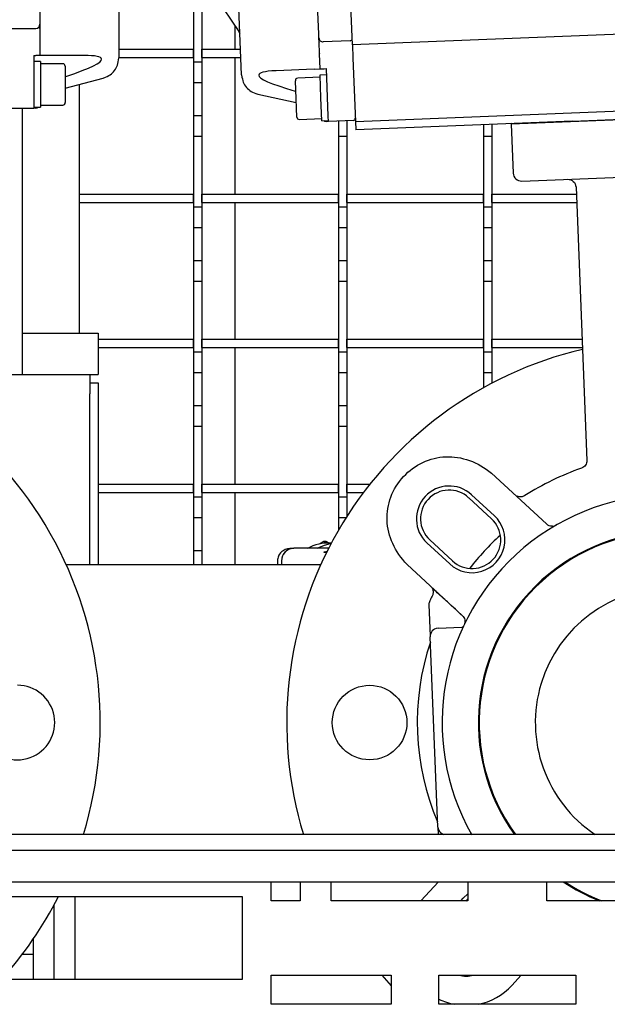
# Model space of a CAD drawing. Extents: x -72 to 51457, y 0 to 26838.
# Tile 85 of 203: x 8233 to 8375, y 8797 to 9034. Entities that reach past the tile are written whole.
import ezdxf

# ---------------------------------------------------------------- set-up
doc = ezdxf.new("R2010")
doc.units = 0
doc.header["$LTSCALE"] = 12
doc.linetypes.add('SOLID_THIN', pattern=[0])
doc.layers.get('0').update_dxf_attribs({"linetype": 'CONTINUOUS'})

# ---------------------------------------------------------------- blocks, each defined once
blk = doc.blocks.new('Vela_Drauf')
at = {"color": 7, "linetype": 'SOLID_THIN', "lineweight": 25}
for p, q in [((8237.71, 9080.2), (8237.71, 9034.2)), ((8313.11, 9028.25), (8311.03, 9080.21)), ((8305, 9030.93), (8303.16, 9076.89)), ((8256.71, 9057.2), (8256.71, 9025.05)), ((8274.76, 9041.18), (8274.76, 9024.18)), ((8276.76, 9041.18), (8276.76, 9024.18)), ((8282.03, 9036.94), (8285.67, 9031.43)), ((8237.71, 9034.2), (8237.71, 9033.2)), ((8237.71, 9033.2), (8237.71, 9032.13)), ((8284.76, 9032.81), (8284.76, 9027.18)), ((8453.1, 9033.85), (8313.11, 9028.25)), ((8230.21, 9032.2), (8236.71, 9032.2)), ((8237.71, 9032.13), (8237.76, 9032.31)), ((8237.71, 9032.13), (8237.71, 9029.41)), ((8305.04, 9029.93), (8305, 9030.93)), ((8237.71, 9029.41), (8237.71, 9029.34)), ((8237.71, 9029.34), (8237.71, 9025.7)), ((8305.02, 9029.04), (8305.08, 9028.86)), ((8305.08, 9028.86), (8305.04, 9029.93)), ((8305.19, 9026.14), (8305.08, 9028.86)), ((8312.57, 9029.23), (8306.08, 9028.97)), ((8313.11, 9028.25), (8313.24, 9025.02)), ((8236.21, 9025.7), (8236.71, 9025.7)), ((8236.21, 9025.7), (8236.21, 9014.23)), ((8237.71, 9025.7), (8236.71, 9025.7)), ((8239.2, 9025.7), (8237.71, 9025.7)), ((8248.37, 9025.7), (8239.2, 9025.7)), ((8256.71, 9027.18), (8274.76, 9027.18)), ((8274.76, 9025.18), (8274.76, 9027.18)), ((8276.76, 9025.18), (8276.76, 9027.18)), ((8276.76, 9027.18), (8286.13, 9027.18)), ((8305.19, 9026.14), (8305.19, 9026.07)), ((8305.34, 9022.44), (8305.19, 9026.07)), ((8237.81, 9024.2), (8236.21, 9024.2)), ((8237.81, 9024.2), (8237.81, 9018.7)), ((8243.21, 9023.7), (8237.81, 9023.7)), ((8243.81, 9023.07), (8243.81, 9014.34)), ((8256.71, 9025.18), (8274.76, 9025.18)), ((8274.76, 9024.18), (8276.76, 9024.18)), ((8274.76, 9024.18), (8274.76, 9019.18)), ((8276.76, 9025.18), (8286.21, 9025.18)), ((8276.76, 9024.18), (8276.76, 9019.18)), ((8284.76, 9025.18), (8284.76, 8992.18)), ((8313.24, 9025.02), (8313.85, 9009.77)), ((8303.85, 9022.38), (8294.69, 9022.01)), ((8303.85, 9022.38), (8305.34, 9022.44)), ((8306.9, 9021), (8305.29, 9020.93)), ((8305.52, 9015.44), (8305.3, 9020.93)), ((8306.34, 9022.48), (8306.84, 9022.5)), ((8307.29, 9011.04), (8306.84, 9022.5)), ((8237.81, 9018.7), (8237.81, 9013.2)), ((8243.81, 9017.8), (8252.98, 9020.22)), ((8247.26, 8958.68), (8247.26, 9018.71)), ((8274.76, 9019.18), (8276.76, 9019.18)), ((8274.76, 9019.18), (8274.76, 9011.18)), ((8276.76, 9019.18), (8276.76, 9011.18)), ((8299.43, 9017.42), (8299.35, 9019.58)), ((8305.32, 9020.43), (8299.92, 9020.22)), ((8290.3, 9016.35), (8299.56, 9014.3)), ((8299.7, 9010.81), (8299.43, 9017.42)), ((8236.21, 9014.23), (8236.21, 9012.95)), ((8237.81, 9013.7), (8243.21, 9013.7)), ((8305.74, 9009.94), (8305.52, 9015.44)), ((8313.85, 9009.77), (8453.84, 9015.36)), ((8230.21, 9012.95), (8236.21, 9012.95)), ((8233.47, 8948.68), (8233.47, 9012.95)), ((8236.21, 9013.2), (8237.81, 9013.2)), ((8236.71, 9012.95), (8236.21, 9012.95)), ((8274.76, 9011.18), (8276.76, 9011.18)), ((8274.76, 9011.18), (8274.76, 9006.18)), ((8276.76, 9011.18), (8276.76, 9006.18)), ((8307.34, 9009.76), (8307.29, 9011.04)), ((8416.41, 9011.67), (8351.46, 9009.07)), ((8366.21, 9009.86), (8401.64, 9011.28)), ((8300.32, 9010.23), (8305.72, 9010.44)), ((8305.73, 9009.94), (8307.33, 9010.01)), ((8307.34, 9009.76), (8306.85, 9009.74)), ((8313.34, 9010), (8307.34, 9009.76)), ((8309.76, 9009.85), (8309.76, 9006.18)), ((8311.76, 9009.93), (8311.76, 9006.18)), ((8313.85, 9009.77), (8313.93, 9007.77)), ((8366.21, 9009.86), (8313.93, 9007.77)), ((8344.76, 9009), (8344.76, 9006.18)), ((8346.76, 9009.08), (8346.76, 9006.18)), ((8351.65, 9009.28), (8351.46, 9009.07)), ((8351.46, 9009.07), (8351.93, 8997.28)), ((8274.76, 9006.18), (8276.76, 9006.18)), ((8274.76, 9006.18), (8274.76, 8989.18)), ((8276.76, 9006.18), (8276.76, 8989.18)), ((8309.76, 9006.18), (8311.76, 9006.18)), ((8309.76, 9006.18), (8309.76, 8989.18)), ((8311.76, 9006.18), (8311.76, 8989.18)), ((8344.76, 9006.18), (8346.76, 9006.18)), ((8344.76, 9006.18), (8344.76, 8989.18)), ((8346.76, 9006.18), (8346.76, 8989.18)), ((8354.01, 8995.36), (8414.96, 8997.8)), ((8247.26, 8992.18), (8274.76, 8992.18)), ((8274.76, 8990.18), (8274.76, 8992.18)), ((8276.76, 8990.18), (8276.76, 8992.18)), ((8276.76, 8992.18), (8309.76, 8992.18)), ((8309.76, 8990.18), (8309.76, 8992.18)), ((8311.76, 8990.18), (8311.76, 8992.18)), ((8311.76, 8992.18), (8344.76, 8992.18)), ((8344.76, 8990.18), (8344.76, 8992.18)), ((8346.76, 8990.18), (8346.76, 8992.18)), ((8346.76, 8992.18), (8367.14, 8992.18)), ((8367.08, 8993.88), (8369.71, 8927.96)), ((8247.26, 8990.18), (8274.76, 8990.18)), ((8276.76, 8990.18), (8309.76, 8990.18)), ((8284.76, 8990.18), (8284.76, 8957.18)), ((8311.76, 8990.18), (8344.76, 8990.18)), ((8346.76, 8990.18), (8367.22, 8990.18)), ((8274.76, 8989.18), (8276.76, 8989.18)), ((8274.76, 8989.18), (8274.76, 8984.18)), ((8276.76, 8989.18), (8276.76, 8984.18)), ((8309.76, 8989.18), (8311.76, 8989.18)), ((8309.76, 8989.18), (8309.76, 8984.18)), ((8311.76, 8989.18), (8311.76, 8984.18)), ((8344.76, 8989.18), (8346.76, 8989.18)), ((8344.76, 8989.18), (8344.76, 8984.18)), ((8346.76, 8989.18), (8346.76, 8984.18)), ((8274.76, 8984.18), (8276.76, 8984.18)), ((8274.76, 8984.18), (8274.76, 8976.18)), ((8276.76, 8984.18), (8276.76, 8976.18)), ((8309.76, 8984.18), (8311.76, 8984.18)), ((8309.76, 8984.18), (8309.76, 8976.18)), ((8311.76, 8984.18), (8311.76, 8976.18)), ((8344.76, 8984.18), (8346.76, 8984.18)), ((8344.76, 8984.18), (8344.76, 8976.18)), ((8346.76, 8984.18), (8346.76, 8976.18)), ((8274.76, 8976.18), (8276.76, 8976.18)), ((8274.76, 8976.18), (8274.76, 8971.18)), ((8276.76, 8976.18), (8276.76, 8971.18)), ((8309.76, 8976.18), (8311.76, 8976.18)), ((8309.76, 8976.18), (8309.76, 8971.18)), ((8311.76, 8976.18), (8311.76, 8971.18)), ((8344.76, 8976.18), (8346.76, 8976.18)), ((8344.76, 8976.18), (8344.76, 8971.18)), ((8346.76, 8976.18), (8346.76, 8971.18)), ((8274.76, 8971.18), (8276.76, 8971.18)), ((8274.76, 8971.18), (8274.76, 8954.18)), ((8276.76, 8971.18), (8276.76, 8954.18)), ((8309.76, 8971.18), (8311.76, 8971.18)), ((8309.76, 8971.18), (8309.76, 8954.18)), ((8311.76, 8971.18), (8311.76, 8954.18)), ((8344.76, 8971.18), (8346.76, 8971.18)), ((8344.76, 8971.18), (8344.76, 8954.18)), ((8346.76, 8971.18), (8346.76, 8954.18)), ((8233.47, 8958.68), (8251.76, 8958.68)), ((8251.76, 8958.68), (8251.76, 8948.68)), ((8251.76, 8957.18), (8274.76, 8957.18)), ((8274.76, 8955.18), (8274.76, 8957.18)), ((8276.76, 8955.18), (8276.76, 8957.18)), ((8276.76, 8957.18), (8309.76, 8957.18)), ((8309.76, 8955.18), (8309.76, 8957.18)), ((8311.76, 8955.18), (8311.76, 8957.18)), ((8311.76, 8957.18), (8344.76, 8957.18)), ((8344.76, 8955.18), (8344.76, 8957.18)), ((8346.76, 8955.18), (8346.76, 8957.18)), ((8346.76, 8957.18), (8368.54, 8957.18)), ((8251.76, 8955.18), (8274.76, 8955.18)), ((8274.76, 8954.18), (8276.76, 8954.18)), ((8274.76, 8954.18), (8274.76, 8949.18)), ((8276.76, 8955.18), (8309.76, 8955.18)), ((8276.76, 8954.18), (8276.76, 8949.18)), ((8284.76, 8955.18), (8284.76, 8922.18)), ((8309.76, 8954.18), (8311.76, 8954.18)), ((8309.76, 8954.18), (8309.76, 8949.18)), ((8311.76, 8955.18), (8344.76, 8955.18)), ((8311.76, 8954.18), (8311.76, 8949.18)), ((8344.76, 8954.18), (8346.76, 8954.18)), ((8344.76, 8954.18), (8344.76, 8949.18)), ((8346.76, 8955.18), (8368.62, 8955.18)), ((8346.76, 8954.18), (8346.76, 8949.18)), ((8198.49, 8948.68), (8249.76, 8948.68)), ((8249.76, 8948.68), (8251.76, 8948.68)), ((8249.76, 8948.68), (8249.76, 8943.98)), ((8274.76, 8949.18), (8276.76, 8949.18)), ((8274.76, 8949.18), (8274.76, 8941.18)), ((8276.76, 8949.18), (8276.76, 8941.18)), ((8309.76, 8949.18), (8311.76, 8949.18)), ((8309.76, 8949.18), (8309.76, 8941.18)), ((8311.76, 8949.18), (8311.76, 8941.18)), ((8344.76, 8949.18), (8346.76, 8949.18)), ((8344.76, 8949.18), (8344.76, 8945.5)), ((8346.76, 8949.18), (8346.76, 8946.58)), ((8249.76, 8946.68), (8251.76, 8946.68)), ((8251.76, 8946.68), (8251.76, 8943.68)), ((8249.76, 8902.73), (8249.76, 8943.98)), ((8251.76, 8943.68), (8251.76, 8902.73)), ((8274.76, 8941.18), (8276.76, 8941.18)), ((8274.76, 8941.18), (8274.76, 8936.18)), ((8276.76, 8941.18), (8276.76, 8936.18)), ((8309.76, 8941.18), (8311.76, 8941.18)), ((8309.76, 8941.18), (8309.76, 8936.18)), ((8311.76, 8941.18), (8311.76, 8936.18)), ((8274.76, 8936.18), (8276.76, 8936.18)), ((8274.76, 8936.18), (8274.76, 8919.18)), ((8276.76, 8936.18), (8276.76, 8919.18)), ((8309.76, 8936.18), (8311.76, 8936.18)), ((8309.76, 8936.18), (8309.76, 8919.18)), ((8311.76, 8936.18), (8311.76, 8919.18)), ((8369.77, 8927.96), (8369.77, 8927.96)), ((8368.4, 8926.03), (8368.37, 8926.06)), ((8346.66, 8924.88), (8359.95, 8912.61)), ((8251.76, 8922.18), (8274.76, 8922.18)), ((8274.76, 8920.18), (8274.76, 8922.18)), ((8276.76, 8920.18), (8276.76, 8922.18)), ((8276.76, 8922.18), (8309.76, 8922.18)), ((8309.76, 8920.18), (8309.76, 8922.18)), ((8311.76, 8920.18), (8311.76, 8922.18)), ((8311.76, 8922.18), (8317.3, 8922.18)), ((8251.76, 8920.18), (8274.76, 8920.18)), ((8274.76, 8919.18), (8276.76, 8919.18)), ((8274.76, 8919.18), (8274.76, 8914.18)), ((8276.76, 8920.18), (8309.76, 8920.18)), ((8276.76, 8919.18), (8276.76, 8914.18)), ((8284.76, 8920.18), (8284.76, 8902.73)), ((8309.76, 8919.18), (8311.76, 8919.18)), ((8309.76, 8919.18), (8309.76, 8914.18)), ((8311.76, 8920.18), (8315.76, 8920.18)), ((8311.76, 8919.18), (8311.76, 8914.41)), ((8346.69, 8913.85), (8341.18, 8918.94)), ((8341.85, 8919.68), (8347.37, 8914.59)), ((8352.86, 8919.3), (8352.89, 8919.26)), ((8352.86, 8919.3), (8352.87, 8919.29)), ((8274.76, 8914.18), (8276.76, 8914.18)), ((8274.76, 8914.18), (8274.76, 8906.18)), ((8276.76, 8914.18), (8276.76, 8906.18)), ((8309.76, 8914.18), (8311.62, 8914.18)), ((8309.76, 8914.18), (8309.76, 8911.12)), ((8298.47, 8906.66), (8298, 8906.65)), ((8307.37, 8906.75), (8299.01, 8906.75)), ((8306.22, 8908.37), (8305.17, 8907.76)), ((8306.67, 8907.96), (8306.22, 8908.37)), ((8306.81, 8908.37), (8307.24, 8907.99)), ((8307.49, 8907.99), (8306.81, 8908.37)), ((8336.63, 8902.95), (8331.11, 8908.04)), ((8331.79, 8908.78), (8337.3, 8903.69)), ((8274.76, 8906.18), (8276.76, 8906.18)), ((8274.76, 8906.18), (8274.76, 8902.73)), ((8276.76, 8906.18), (8276.76, 8902.73)), ((8305.45, 8902.73), (8244.07, 8902.73)), ((8295.02, 8903.65), (8295.02, 8902.73)), ((8296.01, 8903.75), (8296.01, 8902.73)), ((8339.61, 8890.56), (8326.31, 8902.84)), ((8332.42, 8897.07), (8332.36, 8897.1)), ((8333.8, 8887.47), (8339.5, 8887.69)), ((8333.72, 8839.42), (8331.88, 8885.39)), ((8654.76, 8837.68), (7749.76, 8837.68)), ((8333.72, 8839.42), (8333.79, 8837.68)), ((8341.5, 8837.73), (8340.24, 8837.68)), ((7749.76, 8833.88), (8654.76, 8833.88)), ((7749.76, 8826.28), (8654.76, 8826.28)), ((8293.51, 8821.68), (8293.51, 8826.28)), ((8300.51, 8826.28), (8300.51, 8821.68)), ((8308.01, 8821.68), (8308.01, 8826.28)), ((8329.65, 8821.68), (8333.9, 8826.28)), ((8341.01, 8826.28), (8341.01, 8821.68)), ((8360.01, 8821.68), (8360.01, 8826.28)), ((8341.01, 8823.32), (8339.85, 8822.29)), ((8221.51, 8822.68), (8286.51, 8822.68)), ((8246.16, 8822.68), (8246.16, 8802.68)), ((8286.51, 8822.68), (8286.51, 8802.68)), ((8300.51, 8821.68), (8293.51, 8821.68)), ((8341.01, 8821.68), (8308.01, 8821.68)), ((8339.29, 8821.68), (8339.85, 8822.29)), ((8340.59, 8821.61), (8341.01, 8822.03)), ((8393.01, 8821.68), (8360.01, 8821.68)), ((8241.16, 8802.68), (8241.16, 8820.75)), ((8236.16, 8802.68), (8236.16, 8812.54)), ((8236.16, 8808.68), (8233.38, 8808.68)), ((8286.51, 8802.68), (8221.51, 8802.68)), ((8293.51, 8803.68), (8322.51, 8803.68)), ((8293.51, 8796.68), (8293.51, 8803.68)), ((8320.22, 8803.68), (8322.51, 8801.17)), ((8322.51, 8803.68), (8322.51, 8796.68)), ((8334.01, 8803.68), (8367.01, 8803.68)), ((8334.01, 8796.68), (8334.01, 8803.68)), ((8353.86, 8803.68), (8351.6, 8801.24)), ((8367.01, 8803.68), (8367.01, 8796.68)), ((8322.51, 8796.68), (8293.51, 8796.68)), ((8367.01, 8796.68), (8334.01, 8796.68))]:
    blk.add_line(p, q, dxfattribs=at)
for points in [[(8286.38, 9021.03), (8286.38, 9021.03), (8285.09, 9053.15)], [(8307.78, 8907.82), (8306.31, 8907.45), (8304.54, 8906.71)], [(8306.82, 8905.63), (8306.68, 8905.65), (8306.31, 8905.75), (8306.31, 8905.85), (8306.68, 8905.94), (8306.99, 8905.98)], [(8331.58, 8893.11), (8331.58, 8893.11), (8331.58, 8893.11), (8331.58, 8893.11), (8331.58, 8893.11), (8331.58, 8893.11), (8331.58, 8893.11), (8331.58, 8893.11), (8331.58, 8893.11), (8331.58, 8893.11), (8331.58, 8893.11), (8331.58, 8893.11), (8331.58, 8893.11), (8331.58, 8893.11), (8331.58, 8893.11), (8331.58, 8893.11), (8331.58, 8893.11), (8331.58, 8893.11), (8331.58, 8893.11), (8331.58, 8893.11), (8331.58, 8893.11), (8331.58, 8893.11), (8331.58, 8893.11), (8331.58, 8893.11), (8331.58, 8893.11), (8331.58, 8893.11), (8331.58, 8893.11), (8331.58, 8893.11), (8331.58, 8893.11), (8331.58, 8893.11), (8331.58, 8893.11), (8331.58, 8893.11), (8331.58, 8893.11), (8331.58, 8893.11), (8331.58, 8893.11), (8331.58, 8893.11), (8331.58, 8893.11), (8331.58, 8893.11), (8331.87, 8885.62)]]:
    blk.add_lwpolyline(points, dxfattribs=at)
blk.add_lwpolyline([(8305.34, 9022.44, 0.002108), (8305.53, 9022.44), (8305.84, 9022.46, 0.000598), (8306.34, 9022.48), (8306.34, 9022.48)], format="xyb", dxfattribs=at)
blk.add_circle((8317.26, 8864.68), 9, dxfattribs=at)
for centre, radius, start, end in [((8236.71, 9033.2), 1, 270, 0), ((8306.04, 9029.97), 1, 182.29, 272.29), ((8312.55, 9029.73), 0.5, 272.29, 2.29), ((8313.32, 9010.5), 0.5, 272.29, 2.29), ((8353.93, 8997.36), 2, 182.29, 272.29), ((8159.76, 8864.68), 92.5, 343.0287, 79.157), ((8389.76, 8864.68), 92.5, 103.1955, 196.9713), ((8389.76, 8864.68), 65, 109.2106, 122.5916), ((8336.48, 8913.86), 7.92, 47.29, 227.29), ((8336.48, 8913.86), 6.92, 47.29, 227.29), ((8389.76, 8864.68), 55, 330.575, 209.5193), ((8342, 8908.77), 7.92, 227.29, 47.29), ((8342, 8908.77), 6.92, 317.29, 47.29), ((8384.07, 8874.26), 43.87, 119.743, 120.157), ((8389.76, 8864.68), 61, 132.153, 142.4271), ((8389.76, 8864.68), 46.25, 324.2829, 215.7171), ((8389.76, 8864.68), 46.05, 324.1038, 215.8962), ((8299, 8903.74), 2.99, 89.891, 179.8906), ((8307.43, 8896.85), 11.14, 86.987, 117.9719), ((8306.61, 8897.63), 10.74, 88.883, 92.0809), ((8342, 8908.77), 6.92, 227.29, 317.29), ((8389.76, 8864.68), 32.5, 303.8222, 236.1778), ((8389.76, 8864.68), 65, 151.9885, 153.1011), ((8389.76, 8864.68), 61, 161.4257, 203.1544), ((8232.26, 8864.68), 9, 210.4317, 90), ((8389.76, 8864.68), 46.25, 236.1265, 248.3927), ((8389.76, 8864.68), 46.05, 236.499, 249.03), ((8159.76, 8864.68), 92.5, 317.9121, 332.9959), ((8340.58, 8811.41), 7.92, 257.4137, 282.5863), ((8340.58, 8811.41), 15, 280.9433, 317.29), ((8340.58, 8811.41), 15, 244.0059, 259.0567)]:
    blk.add_arc(centre, radius, start, end, dxfattribs=at)
for points in [[(8285.67, 9031.43), (8285.8, 9031.22), (8285.83, 9031.16), (8285.91, 9030.94)], [(8236.71, 9012.95), (8237.04, 9012.98), (8237.11, 9013.01), (8237.35, 9013.2)], [(8306.19, 9009.96), (8306.44, 9009.78), (8306.51, 9009.75), (8306.85, 9009.74)], [(8361.39, 8912.08), (8361.82, 8912.12), (8361.92, 8912.15), (8362.31, 8912.34)], [(8339.4, 8890.71), (8338.01, 8891.99), (8335.83, 8893.98), (8333.82, 8895.82), (8332.7, 8896.83), (8332.42, 8897.07), (8332.38, 8897.09)], [(8331.79, 8894.09), (8331.61, 8893.67), (8331.59, 8893.56), (8331.58, 8893.11)], [(8341.5, 8837.73), (8341.61, 8837.73), (8341.64, 8837.73), (8341.73, 8837.68)]]:
    blk.add_open_spline(points, degree=3, dxfattribs=at)
for points, knots in [([(8243.95, 9020.61), (8250.12, 9022.68), (8252.73, 9023.95), (8252.59, 9024.82), (8252.5, 9025.39), (8251.14, 9025.67), (8248.37, 9025.7)], [0, 0, 0, 0, 1, 1, 1, 2, 2, 2, 2]), ([(8243.81, 9023.1), (8243.78, 9023.32), (8243.74, 9023.42), (8243.63, 9023.53), (8243.51, 9023.64), (8243.42, 9023.68), (8243.21, 9023.7)], [0, 0, 0, 0, 1, 1, 1, 2, 2, 2, 2]), ([(8252.98, 9020.22), (8254.49, 9020.79), (8255.06, 9021.17), (8255.71, 9022.06), (8256.38, 9022.96), (8256.61, 9023.65), (8256.71, 9025.11)], [0, 0, 0, 0, 1, 1, 1, 2, 2, 2, 2]), ([(8286.38, 9021.03), (8286.61, 9019.45), (8286.85, 9018.82), (8287.56, 9017.99), (8288.29, 9017.14), (8288.9, 9016.78), (8290.3, 9016.35)], [0, 0, 0, 0, 1, 1, 1, 2, 2, 2, 2]), ([(8294.69, 9022.01), (8291.79, 9021.85), (8290.57, 9021.54), (8290.51, 9020.96), (8290.41, 9020.09), (8293.26, 9018.84), (8299.3, 9017.1)], [0, 0, 0, 0, 1, 1, 1, 2, 2, 2, 2]), ([(8299.92, 9020.22), (8299.69, 9020.18), (8299.6, 9020.14), (8299.5, 9020.02), (8299.39, 9019.9), (8299.36, 9019.8), (8299.35, 9019.59)], [0, 0, 0, 0, 1, 1, 1, 2, 2, 2, 2]), ([(8243.21, 9013.7), (8243.44, 9013.72), (8243.53, 9013.76), (8243.64, 9013.88), (8243.75, 9013.99), (8243.79, 9014.09), (8243.81, 9014.3)], [0, 0, 0, 0, 1, 1, 1, 2, 2, 2, 2]), ([(8299.7, 9010.8), (8299.73, 9010.58), (8299.78, 9010.49), (8299.89, 9010.38), (8300.01, 9010.27), (8300.11, 9010.24), (8300.32, 9010.23)], [0, 0, 0, 0, 1, 1, 1, 2, 2, 2, 2]), ([(8365, 8995.8), (8365.65, 8995.77), (8366.04, 8995.63), (8366.43, 8995.28), (8366.82, 8994.91), (8366.99, 8994.56), (8367.08, 8993.88)], [0, 0, 0, 0, 1, 1, 1, 2, 2, 2, 2]), ([(8326.31, 8902.84), (8324.84, 8904.34), (8322.49, 8907.76), (8321.1, 8913.51), (8322.03, 8919.23), (8324.11, 8922.57), (8325.46, 8924.03), (8326.81, 8925.5), (8329.98, 8927.84), (8335.6, 8929.22), (8341.44, 8928.3), (8345.04, 8926.22), (8346.66, 8924.88)], [0, 0, 0, 0, 1, 2, 3, 4, 4, 4, 5, 6, 7, 8, 8, 8, 8]), ([(8369.71, 8928.03), (8369.68, 8927.43), (8369.61, 8927.18), (8369.37, 8926.82), (8369.13, 8926.47), (8368.92, 8926.31), (8368.37, 8926.06)], [0, 0, 0, 0, 1, 1, 1, 2, 2, 2, 2]), ([(8354.75, 8919.45), (8354.5, 8919.31), (8354.39, 8919.26), (8354.25, 8919.22), (8354.12, 8919.18), (8353.98, 8919.15), (8353.82, 8919.14), (8353.49, 8919.11), (8353.29, 8919.15), (8352.86, 8919.3)], [0, 0, 0, 0, 1, 1, 1, 2, 2, 2, 3, 3, 3, 3]), ([(8361.39, 8912.08), (8361.02, 8912.09), (8360.87, 8912.11), (8360.62, 8912.2), (8360.37, 8912.29), (8360.24, 8912.37), (8359.95, 8912.61)], [0, 0, 0, 0, 1, 1, 1, 2, 2, 2, 2]), ([(8298, 8906.62), (8297.57, 8906.65), (8297.34, 8906.61), (8296.9, 8906.43), (8296.5, 8906.27), (8296.29, 8906.12), (8295.8, 8905.66)], [0, 0, 0, 0, 1, 1, 1, 2, 2, 2, 2]), ([(8299.01, 8906.75), (8297.94, 8906.65), (8297.33, 8906.38), (8296.77, 8905.74), (8296.26, 8905.18), (8295.96, 8904.35), (8296.03, 8903.75)], [0, 0, 0, 0, 1, 1, 1, 2, 2, 2, 2]), ([(8295.8, 8905.66), (8295.41, 8905.15), (8295.29, 8904.94), (8295.18, 8904.59), (8295.04, 8904.18), (8295.01, 8903.93), (8295.04, 8903.65)], [0, 0, 0, 0, 1, 1, 1, 2, 2, 2, 2]), ([(8332.36, 8897.1), (8332.48, 8896.85), (8332.52, 8896.73), (8332.56, 8896.6), (8332.59, 8896.46), (8332.61, 8896.31), (8332.61, 8896.16), (8332.61, 8896), (8332.59, 8895.85), (8332.56, 8895.72), (8332.53, 8895.58), (8332.49, 8895.47), (8332.37, 8895.21)], [0, 0, 0, 0, 1, 1, 1, 2, 2, 2, 3, 3, 3, 4, 4, 4, 4]), ([(8339.61, 8890.56), (8340, 8890.12), (8340.13, 8889.89), (8340.21, 8889.48), (8340.29, 8889.06), (8340.26, 8888.8), (8340.06, 8888.24)], [0, 0, 0, 0, 1, 1, 1, 2, 2, 2, 2]), ([(8333.8, 8887.47), (8333.07, 8887.36), (8332.75, 8887.2), (8332.39, 8886.8), (8332.04, 8886.41), (8331.89, 8885.99), (8331.88, 8885.39)], [0, 0, 0, 0, 1, 1, 1, 2, 2, 2, 2]), ([(8339.5, 8887.69), (8339.63, 8887.71), (8339.68, 8887.73), (8339.76, 8887.78), (8339.84, 8887.83), (8339.87, 8887.87), (8339.94, 8887.98)], [0, 0, 0, 0, 1, 1, 1, 2, 2, 2, 2]), ([(8333.72, 8839.42), (8333.78, 8838.96), (8333.89, 8838.7), (8334.16, 8838.38), (8334.41, 8838.09), (8334.76, 8837.84), (8335.14, 8837.68)], [0, 0, 0, 0, 1, 1, 1, 2, 2, 2, 2])]:
    blk.add_open_spline(points, degree=3, knots=knots, dxfattribs=at)

msp = doc.modelspace()

# ---------------------------------------------------------------- block references
at = {"lineweight": 0}
msp.add_blockref('Vela_Drauf', (0, 0), dxfattribs=at)

doc.saveas('drawing.dxf')
